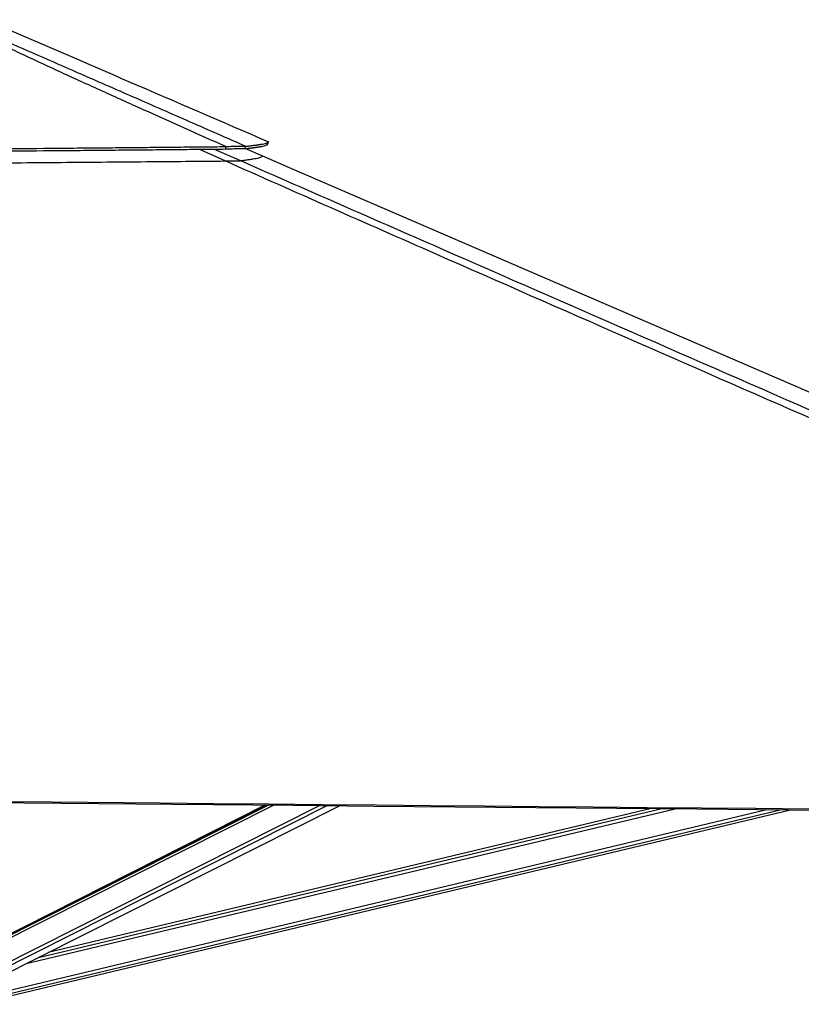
# Model space of a CAD drawing. Header units: millimetres. Extents: x 10 to 13239, y 20 to 10604.
# Tile 56 of 139: x 5589 to 6196, y 2943 to 3708. Entities that reach past the tile are written whole.
import ezdxf

# ---------------------------------------------------------------- set-up
doc = ezdxf.new("R2010")
doc.units = ezdxf.units.MM

msp = doc.modelspace()

# ---------------------------------------------------------------- linework, layer by layer
at = {"color": 7, "linetype": 'Continuous', "lineweight": 25}
for p, q in [((5781.41, 3611.49), (5782.2, 3613.33)), ((5782.2, 3613.33), (5782.2, 3613.33)), ((5748.88, 3607.75), (5748.98, 3609.61)), ((5763.85, 3608.01), (5764.56, 3609.88)), ((5764.16, 3608.05), (5777.44, 3602.31)), ((5780.93, 3098.1), (5524.02, 2968.61)), ((5779.32, 3098.11), (5526, 2969.76)), ((5534.82, 2945.19), (5837.19, 3097.58)), ((5554.19, 2943.31), (6187.27, 3094.39)), ((6079.38, 3095.37), (5611.05, 2983.61))]:
    msp.add_line(p, q, dxfattribs=at)
at = {"color": 8, "linetype": 'Continuous', "lineweight": 25}
for p, q in [((5748.4, 3598.44), (5727.96, 3607.55)), ((5739.84, 3607.66), (5760.29, 3598.68)), ((5522.07, 2964.98), (5786.1, 3098.05)), ((5522.39, 2967.3), (5781.89, 3098.09)), ((5526.17, 2948.8), (5821.65, 3097.72)), ((5527.66, 2946.48), (5827.64, 3097.67)), ((5553.16, 2947.59), (6169, 3094.55)), ((5553.73, 2945.2), (6179.21, 3094.46)), ((5593.92, 2974.97), (6097.73, 3095.2)), ((5603.47, 2979.78), (6087.51, 3095.3))]:
    msp.add_line(p, q, dxfattribs=at)
at = {"color": 7, "linetype": 'Continuous', "lineweight": 25, "flags": 128}
for points in [[(5781.39, 3611.47), (5781.79, 3612.38), (5782.19, 3613.3)], [(5777.44, 3602.31), (5798.22, 3593.34), (6225.64, 3408.74), (6884.61, 3124.14), (6889.83, 3121.89)], [(5477.34, 3101.8), (5487.85, 3101.71), (5529.87, 3101.32), (5571.9, 3100.93), (5613.92, 3100.55), (5697.97, 3099.78), (5739.99, 3099.39), (5782.01, 3099.01), (5824.04, 3098.62), (5866.06, 3098.24), (5908.09, 3097.85), (5950.11, 3097.47), (5992.13, 3097.08), (6034.16, 3096.7), (6076.18, 3096.32), (6118.2, 3095.93), (6160.23, 3095.55), (6202.25, 3095.17)], [(5477.34, 3100.89), (5707.5, 3098.77), (5770.19, 3098.2), (5801.53, 3097.91), (5864.22, 3097.34), (5895.56, 3097.05), (5958.25, 3096.48), (5989.59, 3096.19), (6052.28, 3095.62), (6083.62, 3095.33), (6114.96, 3095.05), (6161.98, 3094.62), (6208.99, 3094.19)]]:
    msp.add_lwpolyline(points, dxfattribs=at)
at = {"color": 7, "linetype": 'Continuous', "lineweight": 25}
for points, knots in [([(5748.98, 3609.61), (5727.58, 3619.16), (5695.49, 3633.48), (5652.97, 3652.68), (5622.12, 3666.76), (5597.21, 3678.3), (5578.2, 3687.27), (5563.91, 3694.13), (5549.61, 3701.13), (5540.42, 3705.82), (5535.82, 3708.16)], [0, 0, 0, 0, 0.293645, 0.440476, 0.587305, 0.722484, 0.790092, 0.857698, 0.928819, 1, 1, 1, 1]), ([(5537.74, 3708.19), (5538.44, 3707.92), (5544.66, 3705.47), (5556.13, 3700.79), (5577.23, 3691.84), (5603.11, 3680.65), (5638.23, 3665.27), (5677.6, 3648.03), (5721.16, 3628.92), (5750.09, 3616.22), (5764.56, 3609.88)], [0, 0, 0, 0, 0.0085, 0.075554, 0.142618, 0.278036, 0.413465, 0.608974, 0.804487, 1, 1, 1, 1]), ([(5564.74, 3707.25), (5572.06, 3704.09), (5608.3, 3688.43), (5680.79, 3657.13), (5745.96, 3628.98), (5782.2, 3613.33)], [0, 0, 0, 0, 0.10102, 0.499992, 1, 1, 1, 1]), ([(5763.85, 3608.01), (5764.4, 3608.07), (5765.44, 3608.19), (5766.87, 3608.35), (5768.12, 3608.49), (5769.08, 3608.61), (5769.8, 3608.7), (5770.33, 3608.77), (5770.82, 3608.84), (5771.37, 3608.91), (5772.02, 3609), (5772.77, 3609.11), (5773.53, 3609.22), (5774.24, 3609.33), (5774.9, 3609.44), (5775.51, 3609.54), (5776.08, 3609.65), (5777.23, 3609.86), (5778.72, 3610.19), (5780.17, 3610.63), (5781.09, 3611.06), (5781.29, 3611.33), (5781.38, 3611.47)], [0, 0, 0, 0, 0.051581, 0.098744, 0.141436, 0.179603, 0.20126, 0.221104, 0.239128, 0.257931, 0.284893, 0.318591, 0.351505, 0.383626, 0.414947, 0.445461, 0.475163, 0.504076, 0.634431, 0.762065, 0.886728, 1, 1, 1, 1]), ([(5764.56, 3609.88), (5765.11, 3609.94), (5766.16, 3610.05), (5767.6, 3610.21), (5768.85, 3610.35), (5769.81, 3610.47), (5770.54, 3610.56), (5771.07, 3610.63), (5771.56, 3610.69), (5772.11, 3610.76), (5772.77, 3610.85), (5773.52, 3610.96), (5774.29, 3611.07), (5775, 3611.18), (5775.66, 3611.29), (5776.28, 3611.39), (5776.85, 3611.49), (5778, 3611.71), (5779.5, 3612.03), (5780.96, 3612.47), (5781.88, 3612.89), (5782.08, 3613.17), (5782.17, 3613.3)], [0, 0, 0, 0, 0.051583, 0.098749, 0.141443, 0.179612, 0.201269, 0.221114, 0.239138, 0.257951, 0.284916, 0.318617, 0.351533, 0.383657, 0.414981, 0.445499, 0.475204, 0.504125, 0.634498, 0.762149, 0.886829, 1, 1, 1, 1]), ([(5476.61, 3607.26), (5491.95, 3607.37), (5522.5, 3607.6), (5568.03, 3607.96), (5604.99, 3608.27), (5633.43, 3608.52), (5653.45, 3608.7), (5673.17, 3608.88), (5692.58, 3609.07), (5711.67, 3609.25), (5730.44, 3609.43), (5742.83, 3609.55), (5748.98, 3609.61)], [0, 0, 0, 0, 0.168164, 0.334969, 0.499953, 0.574552, 0.648148, 0.720701, 0.792185, 0.862573, 0.93185, 1, 1, 1, 1]), ([(5476.61, 3605.42), (5491.94, 3605.54), (5522.48, 3605.76), (5568, 3606.12), (5604.94, 3606.43), (5633.37, 3606.68), (5653.38, 3606.86), (5673.1, 3607.03), (5692.5, 3607.21), (5711.59, 3607.39), (5730.35, 3607.57), (5742.74, 3607.69), (5748.88, 3607.75)], [0, 0, 0, 0, 0.168166, 0.334969, 0.49995, 0.574549, 0.648144, 0.720697, 0.79218, 0.862569, 0.931848, 1, 1, 1, 1]), ([(5748.88, 3607.75), (5749.81, 3607.79), (5751.63, 3607.87), (5754.25, 3607.97), (5756.67, 3608.05), (5758.6, 3608.1), (5760.06, 3608.11), (5761.15, 3608.12), (5762.21, 3608.1), (5763.17, 3608.07), (5763.62, 3608.03), (5763.85, 3608.01)], [0, 0, 0, 0, 0.126626, 0.246999, 0.375374, 0.501362, 0.584683, 0.669199, 0.755662, 0.874553, 1, 1, 1, 1]), ([(5748.98, 3609.61), (5749.94, 3609.66), (5751.81, 3609.76), (5754.51, 3609.87), (5757.01, 3609.96), (5759.01, 3610.01), (5760.53, 3610.02), (5761.68, 3610.02), (5762.79, 3610), (5763.81, 3609.96), (5764.31, 3609.91), (5764.56, 3609.88)], [0, 0, 0, 0, 0.126194, 0.246527, 0.37518, 0.501607, 0.585204, 0.669917, 0.756447, 0.875147, 1, 1, 1, 1]), ([(5476.62, 3596.25), (5488.3, 3596.34), (5511.66, 3596.51), (5546.69, 3596.77), (5581.69, 3597.05), (5616.84, 3597.33), (5652.12, 3597.61), (5685.89, 3597.9), (5717.99, 3598.17), (5738.26, 3598.35), (5748.4, 3598.44)], [0, 0, 0, 0, 0.128393, 0.256786, 0.385292, 0.513798, 0.644299, 0.774832, 0.887407, 1, 1, 1, 1]), ([(5748.4, 3598.44), (5749.16, 3598.44), (5750.69, 3598.46), (5752.9, 3598.48), (5754.95, 3598.51), (5756.67, 3598.54), (5758, 3598.58), (5759.09, 3598.61), (5759.89, 3598.64), (5760.16, 3598.67), (5760.29, 3598.68)], [0, 0, 0, 0, 0.123834, 0.247505, 0.372688, 0.497745, 0.607811, 0.717971, 0.858861, 1, 1, 1, 1]), ([(6910.4, 3088.76), (6909.94, 3088.96), (6746.27, 3160.55), (6511.42, 3263.29), (6179.12, 3408.83), (5982.67, 3495.03), (5830.2, 3562.19), (5775.66, 3586.35), (5748.4, 3598.44)], [0, 0, 0, 0, 0.001185, 0.422048, 0.605664, 0.858561, 0.929281, 1, 1, 1, 1]), ([(5760.29, 3598.68), (5761.54, 3598.83), (5764.03, 3599.13), (5767.29, 3599.58), (5770.14, 3600.02), (5772.6, 3600.47), (5774.61, 3600.93), (5776.12, 3601.39), (5777.12, 3601.86), (5777.33, 3602.16), (5777.44, 3602.31)], [0, 0, 0, 0, 0.120869, 0.241738, 0.362684, 0.483629, 0.612661, 0.741693, 0.870846, 1, 1, 1, 1])]:
    msp.add_open_spline(points, degree=3, knots=knots, dxfattribs=at)
at = {"color": 8, "linetype": 'Continuous', "lineweight": 25}
msp.add_open_spline([(5760.29, 3598.68), (5787.92, 3586.57), (5843.16, 3562.34), (5996.62, 3495.11), (6318.79, 3354.14), (6639.54, 3213.9), (6862.14, 3116.58), (6888.48, 3105.07)], degree=3, knots=[0, 0, 0, 0, 0.073202, 0.146403, 0.407562, 0.929896, 1, 1, 1, 1], dxfattribs=at)

doc.saveas('drawing.dxf')
